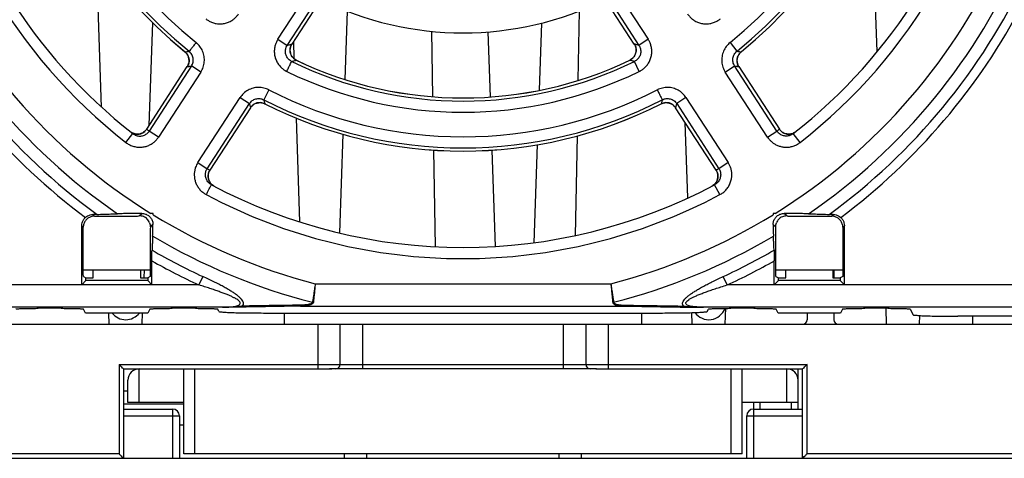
# Model space of a CAD drawing. Header units: millimetres. Extents: x 0 to 420, y 0 to 594.
# Tile 3 of 25: x 85 to 129, y 177 to 196. Entities that reach past the tile are written whole.
import ezdxf

# ---------------------------------------------------------------- set-up
doc = ezdxf.new("R2010")
doc.units = ezdxf.units.MM

msp = doc.modelspace()

# ---------------------------------------------------------------- linework, layer by layer
at = {"color": 7, "linetype": 'Continuous'}
for p, q in [((123.791, 194.954), (123.516, 202.847)), ((89.078, 192.464), (88.839, 199.323)), ((96.969, 195.496), (98.844, 198.384)), ((111.667, 198.384), (113.542, 195.496)), ((97.386, 195.225), (99.261, 198.113)), ((99.313, 197.936), (97.589, 195.282)), ((99.314, 197.936), (97.59, 195.282)), ((112.921, 195.282), (111.197, 197.936)), ((112.922, 195.282), (111.198, 197.936)), ((111.25, 198.113), (113.125, 195.225)), ((99.976, 193.704), (100.083, 196.759)), ((110.415, 193.663), (110.47, 196.775)), ((91.204, 191.647), (91.365, 196.249)), ((108.764, 196.22), (108.659, 193.221)), ((103.909, 192.927), (103.857, 195.86)), ((106.361, 195.831), (106.462, 192.917)), ((96.969, 195.496), (97.386, 195.225)), ((97.59, 195.282), (97.589, 195.282)), ((97.703, 194.621), (97.675, 195.413)), ((112.921, 195.282), (112.922, 195.282)), ((113.542, 195.496), (113.125, 195.225)), ((117.206, 195.349), (117.518, 194.962)), ((92.809, 194.93), (92.809, 194.931)), ((117.702, 194.93), (117.702, 194.931)), ((97.793, 194.564), (97.792, 194.563)), ((112.718, 194.564), (112.719, 194.563)), ((113.146, 194.061), (112.927, 194.508)), ((91.096, 191.48), (92.911, 194.275)), ((91.097, 191.48), (92.912, 194.275)), ((93.098, 194.304), (91.208, 191.393)), ((93.515, 194.033), (91.625, 191.122)), ((92.911, 194.275), (92.912, 194.275)), ((93.515, 194.033), (93.098, 194.304)), ((116.996, 194.033), (117.413, 194.304)), ((118.886, 191.122), (116.996, 194.033)), ((119.304, 191.393), (117.413, 194.304)), ((117.599, 194.275), (119.414, 191.48)), ((117.6, 194.275), (117.599, 194.275)), ((117.6, 194.275), (119.415, 191.48)), ((96.564, 193.233), (96.337, 192.791)), ((93.385, 189.979), (95.276, 192.89)), ((93.803, 189.708), (95.693, 192.619)), ((95.276, 192.89), (95.693, 192.619)), ((96.382, 192.609), (96.383, 192.61)), ((114.129, 192.609), (114.128, 192.61)), ((115.235, 192.89), (114.818, 192.619)), ((114.818, 192.619), (116.709, 189.708)), ((115.235, 192.89), (117.126, 189.979)), ((95.742, 192.437), (93.927, 189.642)), ((95.743, 192.437), (93.928, 189.642)), ((95.743, 192.437), (95.742, 192.437)), ((116.583, 189.642), (114.768, 192.437)), ((114.768, 192.437), (114.769, 192.437)), ((116.584, 189.642), (114.769, 192.437)), ((97.957, 187.336), (97.796, 191.971)), ((115.32, 188.409), (115.203, 191.768)), ((91.096, 191.48), (91.097, 191.48)), ((91.625, 191.122), (91.208, 191.393)), ((118.886, 191.122), (119.304, 191.393)), ((119.415, 191.48), (119.414, 191.48)), ((90.166, 190.883), (90.474, 191.277)), ((99.736, 186.841), (99.89, 191.247)), ((110.294, 186.723), (110.372, 191.176)), ((120.345, 190.883), (120.037, 191.277)), ((104.026, 186.227), (103.95, 190.54)), ((106.546, 190.54), (106.696, 186.234)), ((108.574, 190.789), (108.421, 186.398)), ((93.385, 189.979), (93.803, 189.708)), ((117.126, 189.979), (116.709, 189.708)), ((93.928, 189.642), (93.927, 189.642)), ((116.583, 189.642), (116.584, 189.642)), ((116.751, 188.549), (116.516, 188.99)), ((88.755, 187.584), (88.682, 187.658)), ((88.755, 187.584), (90.001, 187.584)), ((90.764, 187.593), (90.877, 187.706)), ((119.747, 187.593), (119.634, 187.706)), ((120.514, 187.584), (121.756, 187.584)), ((121.756, 187.584), (121.829, 187.658)), ((88.256, 187.085), (88.186, 187.155)), ((88.186, 184.507), (88.186, 187.155)), ((88.256, 185.081), (88.256, 187.085)), ((91.258, 187.087), (91.375, 187.204)), ((119.253, 187.087), (119.136, 187.204)), ((122.256, 187.085), (122.325, 187.155)), ((122.256, 187.085), (122.256, 185.081)), ((122.325, 184.507), (122.325, 187.155)), ((91.256, 186.785), (91.256, 184.884)), ((119.256, 184.884), (119.256, 186.786)), ((91.325, 184.507), (91.325, 185.596)), ((119.186, 184.507), (119.186, 185.595)), ((88.256, 185.184), (91.256, 185.184)), ((88.698, 184.827), (88.698, 185.184)), ((90.813, 185.184), (90.813, 184.827)), ((90.979, 185.184), (90.966, 184.827)), ((119.256, 185.184), (122.256, 185.184)), ((119.698, 184.827), (119.698, 185.184)), ((121.813, 185.184), (121.813, 184.827)), ((121.856, 185.184), (121.856, 184.827)), ((88.371, 184.7), (88.186, 184.515)), ((88.262, 184.881), (88.371, 184.827)), ((88.371, 184.827), (88.698, 184.827)), ((88.371, 184.7), (88.371, 184.827)), ((91.14, 184.7), (88.371, 184.7)), ((90.813, 184.827), (91.14, 184.827)), ((91.256, 184.884), (91.14, 184.827)), ((91.14, 184.827), (91.14, 184.7)), ((91.14, 184.7), (91.325, 184.515)), ((93.608, 184.885), (93.434, 184.507)), ((117.077, 184.507), (116.903, 184.885)), ((119.371, 184.7), (119.186, 184.515)), ((119.256, 184.884), (119.371, 184.827)), ((119.371, 184.827), (119.698, 184.827)), ((119.371, 184.7), (119.371, 184.827)), ((122.14, 184.7), (119.371, 184.7)), ((121.813, 184.827), (122.14, 184.827)), ((122.249, 184.881), (122.14, 184.827)), ((122.14, 184.827), (122.14, 184.7)), ((122.14, 184.7), (122.325, 184.515)), ((88.186, 184.507), (80.578, 184.507)), ((91.325, 184.515), (88.186, 184.515)), ((93.434, 184.507), (91.325, 184.507)), ((98.64, 184.56), (111.871, 184.56)), ((119.186, 184.507), (117.077, 184.507)), ((122.325, 184.515), (119.186, 184.515)), ((129.933, 184.507), (122.325, 184.507)), ((94.493, 183.508), (80.578, 183.508)), ((87.273, 183.461), (86.238, 183.461)), ((88.36, 183.252), (88.273, 183.427)), ((91.238, 183.427), (91.151, 183.252)), ((93.273, 183.461), (92.238, 183.461)), ((94.326, 183.32), (94.273, 183.427)), ((97.98, 183.56), (112.532, 183.56)), ((129.933, 183.508), (116.026, 183.508)), ((116.185, 183.32), (116.238, 183.427)), ((116.994, 182.752), (117.019, 183.469)), ((118.273, 183.461), (117.238, 183.461)), ((119.36, 183.252), (119.273, 183.427)), ((122.238, 183.427), (122.151, 183.252)), ((124.273, 183.461), (123.238, 183.461)), ((124.217, 182.752), (124.193, 183.459)), ((125.273, 183.427), (125.399, 183.174)), ((91.151, 183.252), (88.36, 183.252)), ((89.417, 182.752), (89.4, 183.252)), ((90.894, 182.752), (90.911, 183.26)), ((96.326, 183.252), (114.185, 183.252)), ((97.256, 182.752), (97.256, 183.252)), ((113.256, 182.752), (113.256, 183.252)), ((115.517, 182.752), (115.499, 183.269)), ((122.151, 183.252), (119.36, 183.252)), ((120.656, 183.252), (120.656, 182.952)), ((121.856, 183.252), (121.856, 182.952)), ((125.694, 182.752), (125.707, 183.138)), ((130.377, 183.105), (127.399, 183.105)), ((128.056, 183.105), (128.056, 182.752)), ((77.956, 182.752), (132.556, 182.752)), ((98.756, 182.752), (98.756, 180.752)), ((99.756, 180.952), (99.756, 182.752)), ((100.756, 182.752), (100.756, 180.752)), ((109.756, 180.752), (109.756, 182.752)), ((110.756, 182.752), (110.756, 180.952)), ((111.756, 182.752), (111.756, 180.752)), ((89.856, 180.952), (120.656, 180.952)), ((89.856, 180.952), (89.856, 176.952)), ((90.056, 180.752), (99.383, 180.752)), ((90.056, 180.752), (90.056, 176.752)), ((90.756, 179.252), (90.756, 180.752)), ((92.756, 176.952), (92.756, 180.752)), ((93.256, 176.952), (93.256, 180.752)), ((111.228, 180.752), (99.282, 180.752)), ((111.196, 180.752), (120.456, 180.752)), ((117.256, 176.952), (117.256, 180.752)), ((117.756, 176.952), (117.756, 180.752)), ((119.756, 179.252), (119.756, 180.752)), ((119.956, 180.709), (119.956, 180.752)), ((120.256, 180.252), (120.256, 180.752)), ((120.456, 176.752), (120.456, 180.752)), ((120.656, 176.952), (120.656, 180.952)), ((90.256, 179.252), (90.256, 180.252)), ((120.256, 179.252), (120.256, 180.252)), ((90.256, 179.752), (90.056, 179.752)), ((92.756, 179.18), (90.056, 179.18)), ((90.056, 178.952), (92.256, 178.952)), ((92.756, 179.252), (90.256, 179.252)), ((92.256, 178.952), (92.256, 176.752)), ((120.256, 179.252), (117.756, 179.252)), ((118.256, 179.252), (118.256, 176.752)), ((118.256, 178.952), (120.456, 178.952)), ((118.556, 178.952), (118.556, 179.252)), ((119.956, 178.952), (119.956, 179.252)), ((120.256, 178.952), (120.256, 179.252)), ((90.056, 178.652), (92.556, 178.652)), ((92.556, 178.652), (92.556, 176.752)), ((117.956, 178.652), (120.456, 178.652)), ((117.956, 176.752), (117.956, 178.652)), ((92.756, 178.231), (92.556, 178.231)), ((76.956, 176.752), (133.556, 176.752)), ((89.856, 176.952), (77.554, 176.952)), ((117.756, 176.952), (92.756, 176.952)), ((99.956, 176.752), (99.956, 176.952)), ((100.956, 176.752), (100.956, 176.952)), ((109.556, 176.752), (109.556, 176.952)), ((110.556, 176.752), (110.556, 176.952)), ((132.957, 176.952), (120.656, 176.952))]:
    msp.add_line(p, q, dxfattribs=at)
for centre, radius, start, end in [((105.256, 210.184), 24, 153.0175, 231.9825), ((105.256, 210.184), 24, 308.0175, 26.9825), ((105.256, 210.184), 19.688, 154.2125, 230.7875), ((105.256, 210.184), 19.687, 154.2125, 230.7875), ((105.256, 210.184), 19.547, 153.8538, 231.1462), ((105.256, 210.184), 19.547, 308.8538, 26.1462), ((105.256, 210.184), 19.688, 309.2125, 25.7875), ((105.256, 210.184), 19.687, 309.2125, 25.7875), ((105.256, 210.184), 19.05, 153.8538, 231.1462), ((105.256, 210.184), 19.05, 308.8538, 26.1462), ((105.256, 210.184), 24.5, 188.0895, 231.986), ((105.256, 210.184), 24.5, 308.0138, 351.9105), ((105.256, 210.184), 27.297, 203.2787, 235.4899), ((105.256, 210.184), 26.465, 203.5738, 238.1412), ((105.256, 210.184), 26.465, 301.8588, 336.4259), ((105.256, 210.184), 27.297, 304.5101, 336.7213), ((105.256, 210.184), 27.852, 205.1376, 233.965), ((105.256, 210.184), 27.852, 306.035, 334.8624), ((105.256, 210.184), 28.268, 207.5224, 233.2757), ((105.256, 210.184), 14.4, 243.734, 296.266), ((105.256, 210.184), 28.268, 306.7243, 332.4776), ((105.256, 210.184), 17.453, 243.9249, 296.0751), ((105.256, 210.184), 17.313, 244.4634, 295.5366), ((105.256, 210.184), 17.312, 244.4634, 295.5366), ((105.256, 210.184), 17.95, 243.9244, 296.0766), ((105.256, 210.184), 19.05, 242.8538, 297.1462), ((105.256, 210.184), 19.547, 242.8538, 297.1462), ((105.256, 210.184), 19.688, 243.2125, 296.7875), ((105.256, 210.184), 19.687, 243.2125, 296.7875), ((105.256, 210.184), 24, 242.0175, 297.9825), ((105.256, 210.184), 24.5, 242.0175, 297.9862), ((105.256, 210.184), 26.465, 238.3729, 255.5249), ((105.256, 210.184), 26.465, 284.4751, 301.6271), ((105.256, 210.184), 27.297, 239.4047, 255.7045), ((105.256, 210.184), 27.297, 284.2955, 300.5953), ((105.256, 210.184), 27.852, 240.0081, 245.2795), ((105.256, 210.184), 27.852, 294.7205, 299.9919), ((105.256, 210.184), 28.268, 240.4676, 245.2795), ((105.256, 210.184), 28.268, 294.7205, 299.5322), ((116.256, 183.724), 0.772, 215.8671, 339.9138), ((90.156, 183.724), 0.772, 217.8094, 322.1912), ((120.456, 182.952), 0.2, 270, 0), ((122.056, 182.952), 0.2, 180, 270), ((90.756, 180.252), 0.5, 90, 180), ((99.556, 180.952), 0.2, 270, 0), ((110.956, 180.952), 0.2, 180, 270), ((119.756, 180.252), 0.5, 0, 90), ((92.256, 178.652), 0.3, 0, 90), ((118.256, 178.652), 0.3, 90, 180)]:
    msp.add_arc(centre, radius, start, end, dxfattribs=at)
for points, start_tangent, end_tangent in [([(93.736, 196.418), (93.855, 196.333), (94, 196.259), (94.167, 196.208), (94.348, 196.186), (94.532, 196.198), (94.71, 196.244), (94.872, 196.32), (95.012, 196.418), (95.124, 196.528), (95.208, 196.64)], (0.766883, -0.641787), (0.544651, 0.838663)), ([(115.303, 196.64), (115.387, 196.529), (115.498, 196.419), (115.636, 196.321), (115.797, 196.245), (115.975, 196.199), (116.159, 196.186), (116.34, 196.207), (116.509, 196.258), (116.655, 196.332), (116.775, 196.418)], (0.544652, -0.838662), (0.766884, 0.641786)), ([(93.305, 195.349), (93.193, 195.21), (93.095, 195.089), (93.026, 195.002), (92.993, 194.962)], (-0.622389, -0.782708), (-0.636659, -0.771146)), ([(93.515, 194.033), (93.622, 194.254), (93.673, 194.492), (93.664, 194.732), (93.597, 194.964), (93.475, 195.174), (93.305, 195.35)], (0.544735, 0.838608), (-0.778912, 0.627133)), ([(96.969, 195.496), (96.901, 195.375), (96.846, 195.229), (96.813, 195.063), (96.809, 194.884), (96.839, 194.704), (96.902, 194.53), (96.995, 194.373), (97.11, 194.24), (97.238, 194.136), (97.365, 194.061)], (-0.544626, -0.838679), (0.89822, -0.439546)), ([(97.386, 195.225), (97.453, 195.244), (97.521, 195.263), (97.589, 195.282)], (0.963805, 0.266607), (0.962542, 0.271133)), ([(97.735, 194.596), (97.605, 194.719), (97.527, 194.881), (97.512, 195.059), (97.562, 195.233), (97.59, 195.282)], (-0.839138, 0.543919), (0.54543, 0.838157)), ([(97.589, 195.282), (97.529, 195.153), (97.507, 195.014), (97.525, 194.877), (97.581, 194.75), (97.672, 194.642), (97.792, 194.563)], (-0.548727, -0.836002), (0.904544, -0.426381)), ([(112.719, 194.563), (112.838, 194.642), (112.929, 194.749), (112.985, 194.875), (113.004, 195.013), (112.983, 195.152), (112.922, 195.282)], (0.904401, 0.426684), (-0.549002, 0.835821)), ([(112.921, 195.282), (112.953, 195.225), (113, 195.051), (112.982, 194.873), (112.901, 194.713), (112.768, 194.591)], (0.545205, -0.838303), (-0.84906, -0.528296)), ([(113.125, 195.225), (113.058, 195.244), (112.99, 195.263), (112.922, 195.282)], (-0.963805, 0.266607), (-0.962542, 0.271133)), ([(113.146, 194.062), (113.268, 194.132), (113.391, 194.231), (113.506, 194.359), (113.6, 194.511), (113.666, 194.683), (113.7, 194.864), (113.7, 195.046), (113.668, 195.217), (113.613, 195.369), (113.542, 195.496)], (0.898214, 0.439558), (-0.544637, 0.838672)), ([(117.206, 195.349), (117.036, 195.174), (116.914, 194.964), (116.847, 194.732), (116.839, 194.492), (116.889, 194.254), (116.996, 194.033)], (-0.778912, -0.627133), (0.544734, -0.838609)), ([(92.809, 194.931), (92.871, 194.941), (92.932, 194.952), (92.993, 194.962)], (0.985987, 0.166823), (0.985443, 0.170004)), ([(92.93, 194.305), (92.973, 194.407), (92.994, 194.551), (92.971, 194.693), (92.908, 194.823), (92.809, 194.931)], (0.487668, 0.873029), (-0.777268, 0.629169)), ([(92.809, 194.93), (92.843, 194.9), (92.877, 194.862)], (0.775359, -0.63152), (0.638743, -0.769421)), ([(92.877, 194.862), (92.938, 194.769), (92.987, 194.616), (92.983, 194.455), (92.929, 194.304), (92.911, 194.275)], (0.638743, -0.769421), (-0.54526, -0.838267)), ([(93.098, 194.304), (93.17, 194.473), (93.175, 194.654), (93.114, 194.824), (92.993, 194.962)], (0.55314, 0.833089), (-0.785081, 0.619393)), ([(97.584, 194.508), (97.444, 194.607), (97.348, 194.743), (97.304, 194.902), (97.316, 195.069), (97.386, 195.225)], (-0.903643, 0.428286), (0.555075, 0.8318)), ([(113.125, 195.225), (113.195, 195.069), (113.207, 194.902), (113.163, 194.743), (113.067, 194.607), (112.927, 194.508)], (0.555084, -0.831794), (-0.90364, -0.428294)), ([(117.413, 194.304), (117.341, 194.473), (117.336, 194.654), (117.397, 194.824), (117.518, 194.962)], (-0.55314, 0.833089), (0.785081, 0.619393)), ([(117.6, 194.275), (117.577, 194.314), (117.526, 194.466), (117.526, 194.626), (117.578, 194.779), (117.676, 194.907)], (-0.545303, 0.838239), (0.72916, 0.684343)), ([(117.674, 194.907), (117.603, 194.823), (117.54, 194.693), (117.518, 194.551), (117.538, 194.407), (117.576, 194.313)], (-0.729195, -0.684306), (0.472197, -0.881493)), ([(117.518, 194.962), (117.579, 194.952), (117.641, 194.941), (117.702, 194.931)], (0.985443, -0.170004), (0.985987, -0.166823)), ([(117.702, 194.931), (117.674, 194.907)], (-0.777268, -0.629169), (-0.729195, -0.684306)), ([(117.676, 194.907), (117.702, 194.93)], (0.72916, 0.684343), (0.775429, 0.631434)), ([(97.366, 194.061), (97.444, 194.223), (97.512, 194.362), (97.561, 194.462), (97.584, 194.508)], (0.434034, 0.900896), (0.449375, 0.893343)), ([(97.584, 194.508), (97.653, 194.526), (97.723, 194.544), (97.792, 194.563)], (0.967524, 0.252778), (0.966351, 0.257227)), ([(97.793, 194.564), (97.735, 194.596)], (-0.902604, 0.430473), (-0.839138, 0.543919)), ([(112.768, 194.591), (112.718, 194.564)], (-0.84906, -0.528296), (-0.902716, -0.430238)), ([(112.927, 194.508), (112.858, 194.526), (112.788, 194.544), (112.719, 194.563)], (-0.967524, 0.252778), (-0.966351, 0.257227)), ([(92.912, 194.275), (92.93, 194.305)], (0.548186, 0.836356), (0.487668, 0.873029)), ([(92.912, 194.275), (92.974, 194.284), (93.036, 194.294), (93.098, 194.304)], (0.987977, 0.154603), (0.987488, 0.157695)), ([(117.413, 194.304), (117.475, 194.294), (117.537, 194.284), (117.599, 194.275)], (0.987488, -0.157695), (0.987977, -0.154603)), ([(117.576, 194.313), (117.599, 194.275)], (0.472197, -0.881493), (0.548187, -0.836356)), ([(96.564, 193.233), (96.335, 193.317), (96.093, 193.343), (95.854, 193.31), (95.631, 193.22), (95.434, 193.077), (95.276, 192.89)], (-0.889727, 0.456493), (-0.544544, -0.838732)), ([(115.235, 192.89), (115.078, 193.077), (114.881, 193.22), (114.658, 193.31), (114.419, 193.343), (114.177, 193.317), (113.947, 193.233)], (-0.544429, 0.838807), (-0.889783, -0.456385)), ([(113.947, 193.233), (114.029, 193.074), (114.1, 192.935), (114.15, 192.837), (114.174, 192.791)], (0.45383, -0.891088), (0.460876, -0.887465)), ([(95.693, 192.619), (95.818, 192.753), (95.981, 192.831), (96.161, 192.845), (96.337, 192.791)], (0.536082, 0.844166), (0.885165, -0.465277)), ([(95.693, 192.619), (95.709, 192.558), (95.726, 192.498), (95.742, 192.437)], (0.257586, -0.966255), (0.26061, -0.965444)), ([(96.35, 192.626), (96.244, 192.657), (96.1, 192.661), (95.961, 192.624), (95.838, 192.547), (95.767, 192.473)], (-0.921735, 0.387821), (-0.613224, -0.789909)), ([(95.823, 192.532), (95.887, 192.582), (96.033, 192.647), (96.194, 192.662), (96.351, 192.624), (96.382, 192.609)], (0.735459, 0.677569), (0.89224, -0.451562)), ([(96.337, 192.791), (96.352, 192.73), (96.368, 192.67), (96.383, 192.61)], (0.24551, -0.969394), (0.248637, -0.968597)), ([(96.383, 192.61), (96.35, 192.626)], (-0.890918, 0.454164), (-0.921735, 0.387821)), ([(114.174, 192.791), (114.159, 192.73), (114.144, 192.67), (114.128, 192.61)], (-0.24551, -0.969394), (-0.248637, -0.968597)), ([(114.168, 192.628), (114.128, 192.61)], (-0.927359, -0.374173), (-0.89077, -0.454454)), ([(114.129, 192.609), (114.169, 192.627), (114.326, 192.662), (114.486, 192.645), (114.632, 192.577), (114.748, 192.465)], (0.892343, 0.451358), (0.601558, -0.798829)), ([(114.748, 192.467), (114.673, 192.547), (114.55, 192.624), (114.411, 192.661), (114.267, 192.657), (114.168, 192.628)], (-0.601499, 0.798873), (-0.927359, -0.374173)), ([(114.174, 192.791), (114.35, 192.845), (114.53, 192.831), (114.693, 192.753), (114.818, 192.619)], (0.885158, 0.465291), (0.536094, -0.844158)), ([(114.818, 192.619), (114.802, 192.558), (114.786, 192.498), (114.769, 192.437)], (-0.257586, -0.966255), (-0.26061, -0.965444)), ([(95.767, 192.473), (95.742, 192.437)], (-0.613224, -0.789909), (-0.541082, -0.84097)), ([(95.743, 192.437), (95.769, 192.473), (95.823, 192.532)], (0.543975, 0.839101), (0.735459, 0.677569)), ([(114.769, 192.437), (114.748, 192.467)], (-0.541384, 0.840775), (-0.601499, 0.798873)), ([(114.748, 192.465), (114.768, 192.437)], (0.601558, -0.798829), (0.543823, -0.8392)), ([(90.408, 191.332), (90.364, 191.363)], (-0.845427, 0.534091), (-0.783747, 0.621081)), ([(90.364, 191.363), (90.398, 191.338)], (0.784021, -0.620734), (0.833317, -0.552796)), ([(90.398, 191.338), (90.414, 191.328)], (0.833317, -0.552796), (0.852976, -0.521951)), ([(91.096, 191.48), (91.058, 191.429), (90.92, 191.317), (90.752, 191.259), (90.573, 191.265), (90.408, 191.332)], (-0.544009, -0.83908), (-0.845427, 0.534091)), ([(90.414, 191.328), (90.486, 191.292), (90.489, 191.29)], (0.852976, -0.521951), (0.927215, -0.374531)), ([(90.474, 191.277), (90.623, 191.196), (90.789, 191.167), (90.953, 191.195), (91.097, 191.273), (91.208, 191.393)], (0.787823, -0.615902), (0.54392, 0.839137)), ([(90.489, 191.29), (90.552, 191.27)], (0.927215, -0.374531), (0.968266, -0.249924)), ([(90.669, 191.254), (90.759, 191.26), (90.891, 191.3), (90.923, 191.317)], (0.999825, -0.018719), (0.872825, 0.488033)), ([(90.923, 191.317), (91.006, 191.375), (91.097, 191.48)], (0.872825, 0.488033), (0.544309, 0.838885)), ([(91.097, 191.48), (91.134, 191.451), (91.171, 191.422), (91.208, 191.393)], (0.784418, -0.620233), (0.788112, -0.615532)), ([(119.304, 191.393), (119.34, 191.422), (119.377, 191.451), (119.414, 191.48)], (0.788112, 0.615532), (0.784418, 0.620233)), ([(120.037, 191.277), (119.888, 191.196), (119.722, 191.167), (119.558, 191.195), (119.414, 191.273), (119.304, 191.393)], (-0.787823, -0.615902), (-0.54392, 0.839137)), ([(119.414, 191.48), (119.505, 191.375), (119.621, 191.3), (119.752, 191.26), (119.89, 191.257), (120.025, 191.292), (120.089, 191.323)], (0.544309, -0.838885), (0.862932, 0.505321)), ([(120.013, 191.287), (119.927, 191.263), (119.749, 191.261), (119.581, 191.322), (119.446, 191.437), (119.415, 191.48)], (-0.934308, -0.356466), (-0.543824, 0.8392)), ([(120.111, 191.337), (120.094, 191.327), (120.013, 191.287)], (-0.835822, -0.549001), (-0.934308, -0.356466)), ([(120.089, 191.323), (120.113, 191.338)], (0.862932, 0.505321), (0.833317, 0.552796)), ([(120.147, 191.363), (120.111, 191.337)], (-0.783806, -0.621006), (-0.835822, -0.549001)), ([(120.113, 191.338), (120.147, 191.363)], (0.833317, 0.552796), (0.784021, 0.620734)), ([(90.167, 190.882), (90.304, 190.792), (90.469, 190.72), (90.653, 190.678), (90.842, 190.67), (91.024, 190.697), (91.19, 190.753), (91.334, 190.831), (91.455, 190.923), (91.551, 191.023), (91.625, 191.122)], (0.787835, -0.615886), (0.54463, 0.838676)), ([(90.552, 191.27), (90.566, 191.266)], (0.968266, -0.249924), (0.974934, -0.222492)), ([(90.566, 191.266), (90.585, 191.262)], (0.974934, -0.222492), (0.982728, -0.185057)), ([(90.585, 191.262), (90.621, 191.257), (90.652, 191.254)], (0.982728, -0.185057), (0.998602, -0.052864)), ([(90.652, 191.254), (90.669, 191.254)], (0.998602, -0.052864), (0.999825, -0.018719)), ([(118.886, 191.122), (118.952, 191.032), (119.036, 190.942), (119.14, 190.856), (119.263, 190.781), (119.405, 190.721), (119.563, 190.681), (119.733, 190.669), (119.906, 190.685), (120.071, 190.73), (120.22, 190.799), (120.344, 190.882)], (0.544631, -0.838676), (0.787837, 0.615884)), ([(93.385, 189.979), (93.33, 189.882), (93.282, 189.769), (93.246, 189.639), (93.227, 189.496), (93.23, 189.341), (93.258, 189.181), (93.315, 189.021), (93.401, 188.87), (93.51, 188.737), (93.633, 188.629), (93.76, 188.549)], (-0.544647, -0.838665), (0.88308, -0.469222)), ([(116.752, 188.55), (116.887, 188.635), (117.018, 188.754), (117.132, 188.903), (117.217, 189.072), (117.268, 189.249), (117.286, 189.424), (117.274, 189.589), (117.239, 189.738), (117.187, 189.869), (117.126, 189.979)], (0.883079, 0.469224), (-0.544646, 0.838666)), ([(93.995, 188.99), (93.86, 189.094), (93.767, 189.234), (93.725, 189.395), (93.737, 189.558), (93.803, 189.708)], (-0.883091, 0.469202), (0.545357, 0.838204)), ([(93.803, 189.708), (93.844, 189.686), (93.885, 189.664), (93.927, 189.642)], (0.882871, -0.469616), (0.885663, -0.46433)), ([(93.995, 189.016), (93.937, 189.085), (93.863, 189.247), (93.851, 189.425), (93.901, 189.596), (93.928, 189.642)], (-0.705666, 0.708545), (0.545454, 0.838141)), ([(93.927, 189.642), (93.868, 189.517), (93.847, 189.381), (93.863, 189.244), (93.917, 189.117), (94.004, 189.007), (94.058, 188.962)], (-0.544969, -0.838456), (0.812619, -0.582795)), ([(116.614, 189.587), (116.661, 189.417), (116.646, 189.24), (116.569, 189.078), (116.44, 188.953)], (0.435661, -0.900111), (-0.830324, -0.557281)), ([(116.709, 189.708), (116.774, 189.558), (116.786, 189.395), (116.744, 189.234), (116.651, 189.094), (116.516, 188.99)], (0.545357, -0.838204), (-0.883091, -0.469202)), ([(116.554, 189.059), (116.594, 189.116), (116.647, 189.243), (116.664, 189.38), (116.643, 189.516), (116.584, 189.642)], (0.623213, 0.782052), (-0.545262, 0.838266)), ([(116.583, 189.642), (116.614, 189.587)], (0.545236, -0.838283), (0.435661, -0.900111)), ([(116.709, 189.708), (116.667, 189.686), (116.626, 189.664), (116.584, 189.642)], (-0.882871, -0.469616), (-0.885663, -0.46433)), ([(93.76, 188.549), (93.832, 188.685), (93.897, 188.809), (93.95, 188.906), (93.983, 188.969), (93.995, 188.99)], (0.463485, 0.886105), (0.476771, 0.879027)), ([(94.081, 188.947), (94.063, 188.959), (93.995, 189.016)], (-0.843106, 0.537748), (-0.705666, 0.708545)), ([(94.058, 188.962), (94.083, 188.945)], (0.812619, -0.582795), (0.845467, -0.534027)), ([(94.119, 188.925), (94.081, 188.947)], (-0.88612, 0.463457), (-0.843106, 0.537748)), ([(94.083, 188.945), (94.119, 188.925)], (0.845467, -0.534027), (0.885959, -0.463764)), ([(116.44, 188.953), (116.393, 188.925)], (-0.830324, -0.557281), (-0.886015, -0.463657)), ([(116.393, 188.925), (116.428, 188.946)], (0.885595, 0.464459), (0.845265, 0.534348)), ([(116.428, 188.946), (116.507, 189.007), (116.554, 189.059)], (0.845265, 0.534348), (0.623213, 0.782052)), ([(88.186, 187.155), (88.205, 187.293), (88.262, 187.421), (88.353, 187.527)], (0, 1), (0.745896, 0.666062)), ([(88.755, 187.584), (88.601, 187.56), (88.461, 187.489), (88.351, 187.379), (88.28, 187.239), (88.256, 187.085)], (-1, 0), (0, -1)), ([(88.353, 187.527), (88.445, 187.593), (88.558, 187.64), (88.682, 187.658)], (0.745896, 0.666062), (0.999873, 0.01593)), ([(88.871, 187.662), (88.785, 187.66), (88.682, 187.658)], (-0.999483, -0.032161), (-0.999873, -0.01593)), ([(88.871, 187.662), (89.18, 187.672), (89.487, 187.682), (89.79, 187.691)], (0.999483, 0.032161), (0.999519, 0.031)), ([(90.877, 187.706), (90.548, 187.704), (90.255, 187.701), (90, 187.696), (89.79, 187.691)], (-0.999991, -0.004251), (-0.999519, -0.031)), ([(89.999, 187.584), (90.184, 187.585), (90.352, 187.586), (90.502, 187.588), (90.634, 187.59), (90.744, 187.592)], (1, 0), (0.999562, 0.029602)), ([(90.764, 187.593), (90.754, 187.593), (90.744, 187.592)], (-0.999563, -0.029573), (-0.999562, -0.029602)), ([(91.222, 187.292), (91.179, 187.376), (91.118, 187.453), (91.039, 187.518), (90.948, 187.563), (90.856, 187.587), (90.764, 187.593)], (-0.360464, 0.932773), (-0.999563, -0.029573)), ([(90.877, 187.706), (91.034, 187.681), (91.175, 187.609), (91.283, 187.498), (91.353, 187.356), (91.375, 187.204)], (0.999991, 0.004251), (-0.012448, -0.999923)), ([(91.378, 187.707), (91.332, 187.707), (91.287, 187.707)], (-1, 0.000876), (-1, -0.000005)), ([(91.378, 187.65), (91.378, 187.678), (91.378, 187.707)], (0.000003, 1), (-0.001425, 0.999999)), ([(119.224, 187.707), (119.179, 187.707), (119.133, 187.707)], (-1, 0.000005), (-1, -0.000876)), ([(119.133, 187.707), (119.133, 187.678), (119.133, 187.65)], (-0.001424, -0.999999), (0.000003, -1)), ([(119.136, 187.204), (119.158, 187.356), (119.228, 187.498), (119.337, 187.609), (119.478, 187.681), (119.634, 187.706)], (-0.012448, 0.999923), (0.999991, -0.004251)), ([(119.699, 187.592), (119.649, 187.586), (119.55, 187.558), (119.457, 187.507), (119.382, 187.441), (119.327, 187.369), (119.289, 187.292)], (-0.997796, -0.06635), (-0.360464, -0.932773)), ([(120.721, 187.691), (120.511, 187.696), (120.256, 187.701), (119.963, 187.704), (119.634, 187.706)], (-0.999519, 0.031), (-0.999991, 0.004251)), ([(119.747, 187.593), (119.699, 187.592)], (-0.999563, 0.029573), (-0.997796, -0.06635)), ([(119.768, 187.592), (119.757, 187.593), (119.747, 187.593)], (-0.999562, 0.029602), (-0.999563, 0.029573)), ([(119.768, 187.592), (119.82, 187.591)], (0.999562, -0.029602), (0.999713, -0.023949)), ([(119.82, 187.591), (119.877, 187.59), (120.009, 187.588), (120.159, 187.586), (120.327, 187.585), (120.512, 187.584)], (0.999713, -0.023949), (1, 0)), ([(120.721, 187.691), (121.025, 187.682), (121.331, 187.672), (121.64, 187.662)], (0.999519, -0.031), (0.999483, -0.032161)), ([(121.829, 187.658), (121.727, 187.66), (121.64, 187.662)], (-0.999873, 0.01593), (-0.999483, 0.032161)), ([(122.256, 187.085), (122.231, 187.239), (122.16, 187.379), (122.05, 187.489), (121.91, 187.56), (121.756, 187.584)], (0, 1), (-1, 0)), ([(121.829, 187.658), (121.953, 187.64), (122.065, 187.594), (122.159, 187.527)], (0.999873, -0.01593), (0.745896, -0.666062)), ([(122.159, 187.527), (122.249, 187.421), (122.306, 187.293), (122.325, 187.155)], (0.745896, -0.666062), (0, -1)), ([(91.222, 187.292), (91.25, 187.193), (91.258, 187.087)], (0.360464, -0.932773), (-0.018386, -0.999831)), ([(91.258, 187.087), (91.256, 186.942), (91.256, 186.785)], (-0.018386, -0.999831), (0, -1)), ([(91.362, 186.688), (91.367, 186.823), (91.372, 186.997), (91.375, 187.204)], (0.046274, 0.998929), (0.012448, 0.999923)), ([(119.136, 187.204), (119.139, 186.997), (119.144, 186.823), (119.149, 186.688)], (0.012448, -0.999923), (0.046274, -0.998929)), ([(119.253, 187.087), (119.262, 187.193), (119.289, 187.292)], (-0.018386, 0.999831), (0.360464, 0.932773)), ([(119.256, 186.785), (119.255, 186.942), (119.253, 187.087)], (0, 1), (-0.018386, 0.999831)), ([(91.362, 186.688), (91.353, 186.481), (91.343, 186.272), (91.333, 186.062)], (-0.046274, -0.998929), (-0.046536, -0.998917)), ([(119.178, 186.062), (119.168, 186.272), (119.158, 186.481), (119.149, 186.688)], (-0.046536, 0.998917), (-0.046274, 0.998929)), ([(91.325, 185.588), (91.326, 185.778), (91.329, 185.942), (91.333, 186.062)], (0, 1), (0.046536, 0.998917)), ([(119.178, 186.062), (119.182, 185.942), (119.185, 185.778), (119.186, 185.588)], (0.046536, -0.998917), (0, -1)), ([(88.262, 184.881), (88.26, 184.897), (88.258, 184.941), (88.256, 185.006), (88.256, 185.081)], (-0.894482, 0.447105), (0, 1)), ([(95.376, 183.561), (95.421, 183.628), (95.427, 183.703), (95.397, 183.784), (95.335, 183.869), (95.248, 183.957), (95.139, 184.047), (95.01, 184.14), (94.864, 184.234), (94.701, 184.332), (94.519, 184.434), (94.318, 184.54), (94.099, 184.651), (93.864, 184.766), (93.608, 184.885)], (0.724498, 0.689277), (-0.908357, 0.418197)), ([(115.11, 183.59), (115.093, 183.621), (115.083, 183.69), (115.107, 183.769), (115.164, 183.855), (115.249, 183.944), (115.357, 184.035), (115.485, 184.129), (115.633, 184.226), (115.797, 184.324), (115.978, 184.426), (116.178, 184.533), (116.399, 184.645), (116.64, 184.762), (116.903, 184.885)], (-0.580302, 0.814401), (0.908363, 0.418182)), ([(122.256, 185.081), (122.255, 185.006), (122.254, 184.941), (122.251, 184.897), (122.249, 184.881)], (0, -1), (-0.894482, -0.447105)), ([(94.487, 183.508), (94.656, 183.513), (94.817, 183.523), (94.959, 183.539), (95.081, 183.561), (95.18, 183.591), (95.249, 183.629), (95.282, 183.674), (95.277, 183.725), (95.239, 183.778), (95.172, 183.835), (95.081, 183.893), (94.968, 183.952), (94.838, 184.013), (94.69, 184.076), (94.525, 184.141), (94.342, 184.208), (94.142, 184.279), (93.923, 184.352), (93.688, 184.428), (93.434, 184.507)], (0.999916, 0.012937), (-0.955988, 0.293405)), ([(98.64, 184.56), (98.604, 184.318), (98.569, 184.09), (98.539, 183.891), (98.515, 183.733)], (-0.150613, -0.988593), (-0.148346, -0.988936)), ([(98.64, 184.56), (98.616, 184.316), (98.593, 184.087), (98.572, 183.887), (98.556, 183.728)], (-0.101272, -0.994859), (-0.099859, -0.995002)), ([(111.871, 184.56), (111.907, 184.318), (111.942, 184.09), (111.972, 183.891), (111.996, 183.733)], (0.150609, -0.988593), (0.148337, -0.988937)), ([(111.871, 184.56), (111.895, 184.317), (111.919, 184.087), (111.939, 183.887), (111.955, 183.728)], (0.101276, -0.994858), (0.099859, -0.995002)), ([(116.026, 183.508), (115.845, 183.513), (115.684, 183.524), (115.543, 183.54), (115.423, 183.563), (115.327, 183.593), (115.26, 183.63), (115.229, 183.675), (115.234, 183.726), (115.278, 183.785), (115.356, 183.847), (115.461, 183.91), (115.591, 183.975), (115.742, 184.043), (115.911, 184.112), (116.101, 184.184), (116.31, 184.258), (116.542, 184.337), (116.797, 184.42), (117.077, 184.507)], (-0.999908, 0.013539), (0.955986, 0.293413)), ([(85.238, 183.427), (85.275, 183.436), (85.378, 183.444), (85.537, 183.451), (85.743, 183.457), (85.985, 183.46), (86.238, 183.461)], (0.447105, 0.894482), (1, 0)), ([(87.273, 183.461), (87.526, 183.46), (87.768, 183.457), (87.973, 183.451), (88.133, 183.444), (88.236, 183.436), (88.273, 183.427)], (1, 0), (0.447105, -0.894482)), ([(91.238, 183.427), (91.275, 183.436), (91.378, 183.444), (91.537, 183.451), (91.743, 183.457), (91.985, 183.46), (92.238, 183.461)], (0.447105, 0.894482), (1, 0)), ([(93.273, 183.461), (93.526, 183.46), (93.768, 183.457), (93.973, 183.451), (94.133, 183.444), (94.236, 183.436), (94.273, 183.427)], (1, 0), (0.447105, -0.894482)), ([(94.493, 183.508), (94.48, 183.508)], (-0.99983, -0.018443), (-0.999736, -0.022992)), ([(95.376, 183.561), (95.289, 183.55), (95.187, 183.539), (95.075, 183.529), (94.968, 183.522), (94.871, 183.518), (94.782, 183.514), (94.7, 183.512), (94.627, 183.51), (94.556, 183.509), (94.493, 183.508)], (-0.990248, -0.139319), (-0.99983, -0.018443)), ([(95.434, 183.517), (95.329, 183.515), (95.213, 183.514), (95.09, 183.513), (94.975, 183.512), (94.873, 183.511), (94.78, 183.51), (94.696, 183.509), (94.62, 183.509), (94.547, 183.508), (94.493, 183.508)], (-0.999817, -0.019156), (-0.999681, -0.025268)), ([(97.935, 183.6), (97.103, 183.588), (96.25, 183.576), (95.376, 183.561)], (-0.999915, -0.013024), (-0.999853, -0.017165)), ([(95.434, 183.517), (95.414, 183.523), (95.394, 183.538), (95.376, 183.561)], (-0.997963, 0.063798), (-0.523644, 0.851937)), ([(97.98, 183.56), (97.151, 183.548), (96.304, 183.533), (95.434, 183.517)], (-0.999893, -0.014644), (-0.999816, -0.019161)), ([(98.515, 183.733), (98.492, 183.693), (98.44, 183.663), (98.366, 183.64), (98.277, 183.623), (98.176, 183.611), (98.062, 183.603), (97.935, 183.6)], (-0.109307, -0.994008), (-0.999915, -0.013052)), ([(97.98, 183.56), (97.964, 183.566), (97.949, 183.579), (97.935, 183.6)], (-0.99656, 0.08288), (-0.469856, 0.882743)), ([(98.556, 183.728), (98.533, 183.678), (98.481, 183.64), (98.408, 183.611), (98.32, 183.59), (98.219, 183.575), (98.105, 183.565), (97.98, 183.56)], (-0.069502, -0.997582), (-0.999832, -0.018322)), ([(98.556, 183.728), (98.543, 183.729), (98.529, 183.73), (98.515, 183.733)], (-0.999329, 0.036624), (-0.977904, 0.209056)), ([(111.996, 183.733), (111.982, 183.73), (111.968, 183.729), (111.955, 183.728)], (-0.977863, -0.209246), (-0.999313, -0.037066)), ([(111.955, 183.728), (111.978, 183.677), (112.031, 183.639), (112.106, 183.61), (112.195, 183.589), (112.296, 183.575), (112.408, 183.565), (112.532, 183.56)], (0.070249, -0.997529), (0.999833, -0.018261)), ([(111.996, 183.733), (112.02, 183.693), (112.073, 183.662), (112.147, 183.639), (112.237, 183.622), (112.339, 183.611), (112.451, 183.603), (112.576, 183.6)], (0.110049, -0.993926), (0.999916, -0.012977)), ([(112.576, 183.6), (112.562, 183.579), (112.547, 183.566), (112.532, 183.56)], (-0.469856, -0.882743), (-0.99656, -0.08288)), ([(112.532, 183.56), (113.36, 183.548), (114.207, 183.533), (115.077, 183.517)], (0.999893, -0.014644), (0.999816, -0.019161)), ([(112.576, 183.6), (113.409, 183.588), (114.261, 183.576), (115.078, 183.562)], (0.999915, -0.013024), (0.999854, -0.017076)), ([(115.135, 183.561), (115.117, 183.538), (115.098, 183.523), (115.077, 183.517)], (-0.523765, -0.851863), (-0.997985, -0.06345)), ([(115.077, 183.517), (115.148, 183.516), (115.186, 183.515)], (0.999816, -0.019162), (0.99989, -0.014838)), ([(115.078, 183.562), (115.135, 183.561)], (0.999854, -0.017076), (0.999853, -0.017165)), ([(115.135, 183.561), (115.11, 183.59)], (-0.72437, 0.689412), (-0.580302, 0.814401)), ([(115.135, 183.561), (115.195, 183.553), (115.262, 183.545), (115.339, 183.537), (115.427, 183.53), (115.524, 183.523), (115.632, 183.518), (115.75, 183.513), (115.881, 183.51), (116.026, 183.508)], (0.989972, -0.141261), (0.999949, -0.010078)), ([(115.186, 183.515), (115.225, 183.515), (115.311, 183.514)], (0.99989, -0.014838), (0.999932, -0.0117)), ([(115.311, 183.514), (115.406, 183.513), (115.509, 183.512), (115.621, 183.511), (115.744, 183.51), (115.878, 183.509), (116.026, 183.508)], (0.999932, -0.0117), (0.999981, -0.006244)), ([(116.238, 183.427), (116.275, 183.436), (116.378, 183.444), (116.537, 183.451), (116.743, 183.457), (116.985, 183.46), (117.238, 183.461)], (0.447105, 0.894482), (1, 0)), ([(118.273, 183.461), (118.526, 183.46), (118.768, 183.457), (118.973, 183.451), (119.133, 183.444), (119.236, 183.436), (119.273, 183.427)], (1, 0), (0.447105, -0.894482)), ([(122.238, 183.427), (122.275, 183.436), (122.378, 183.444), (122.537, 183.451), (122.743, 183.457), (122.985, 183.46), (123.238, 183.461)], (0.447105, 0.894482), (1, 0)), ([(124.273, 183.461), (124.526, 183.46), (124.768, 183.457), (124.973, 183.451), (125.133, 183.444), (125.236, 183.436), (125.273, 183.427)], (1, 0), (0.447105, -0.894482)), ([(94.326, 183.32), (94.381, 183.305), (94.535, 183.291), (94.776, 183.278), (95.088, 183.267), (95.467, 183.259), (95.891, 183.254), (96.326, 183.252)], (0.447105, -0.894482), (1, 0)), ([(114.185, 183.252), (114.62, 183.254), (115.044, 183.259), (115.423, 183.267), (115.735, 183.278), (115.976, 183.291), (116.13, 183.305), (116.185, 183.32)], (1, 0), (0.447105, 0.894482)), ([(125.399, 183.174), (125.455, 183.159), (125.608, 183.144), (125.85, 183.131), (126.162, 183.12), (126.541, 183.112), (126.964, 183.107), (127.399, 183.105)], (0.447105, -0.894482), (1, 0)), ([(90.056, 180.752), (90.019, 180.789), (89.943, 180.865), (89.856, 180.952)], (-0.707107, 0.707107), (-0.707107, 0.707107)), ([(120.656, 180.952), (120.569, 180.865), (120.492, 180.789), (120.456, 180.752)], (-0.707107, -0.707107), (-0.707107, -0.707107)), ([(90.056, 176.752), (90.019, 176.789), (89.943, 176.865), (89.856, 176.952)], (-0.707107, 0.707107), (-0.707107, 0.707107)), ([(120.456, 176.752), (120.492, 176.789), (120.569, 176.865), (120.656, 176.952)], (0.707107, 0.707107), (0.707107, 0.707107))]:
    msp.add_spline(points, degree=3, dxfattribs=dict(at, start_tangent=start_tangent, end_tangent=end_tangent))

doc.saveas('drawing.dxf')
